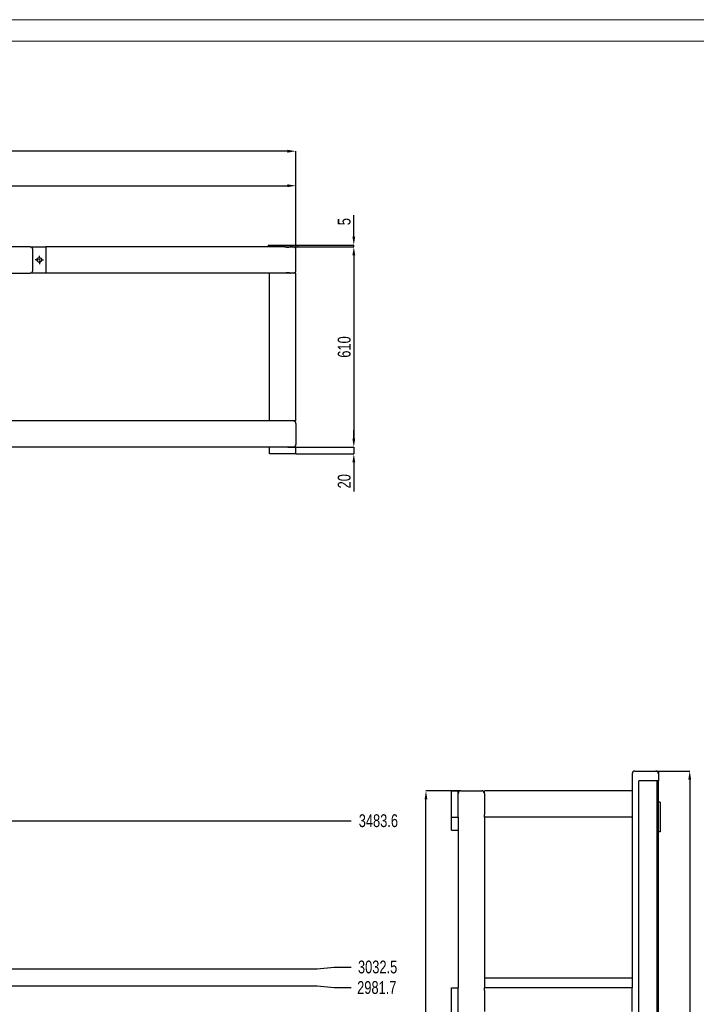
# Model space of a CAD drawing. Header units: millimetres. Extents: x 0 to 841, y 0 to 594.
# Tile 226 of 231: x 263 to 421, y 363 to 594. Entities that reach past the tile are written whole.
import ezdxf

# ---------------------------------------------------------------- set-up
doc = ezdxf.new("R2010")
doc.units = ezdxf.units.MM
doc.header["$PDSIZE"] = -1
doc.linetypes.add('CENTERX2', pattern=[20.32, 12.7, -2.54, 2.54, -2.54])
doc.layers.add('COTES', color=1, linetype='Continuous')
doc.layers.add('TRAIT-MIXTES', color=3, linetype='CENTERX2')
doc.layers.add('TRAIT-FORT', color=4, linetype='Continuous', lineweight=25)
doc.styles.add('SLDTEXTSTYLE0', font='TXT', dxfattribs={"width": 0.75})
doc.dimstyles.new('SLDDIMSTYLE1', dxfattribs={"dimtxt": 3, "dimasz": 2, "dimexe": 0, "dimexo": 0.0625, "dimgap": 0.75, "dimtad": 0, "dimtih": 1, "dimtoh": 1, "dimdec": 1, "dimlfac": 13, "dimrnd": 1e-09, "dimzin": 12, "dimdsep": 46, "dimtxsty": 'SLDTEXTSTYLE0', "dimsah": 1, "dimcen": 0.09, "dimadec": 0, "dimazin": 3, "dimtfac": 1, "dimtdec": 1, "dimtofl": 0, "dimtmove": 0, "dimatfit": 3, "dimfxl": 1, "dimfrac": 2, "dimtolj": 1, "dimtzin": 12, "dimarcsym": 0})
doc.dimstyles.new('SLDDIMSTYLE6', dxfattribs={"dimtxt": 3, "dimasz": 2, "dimexe": 0, "dimexo": 0.0625, "dimgap": 0.75, "dimtad": 1, "dimdec": 0, "dimlfac": 13, "dimrnd": 1e-09, "dimzin": 12, "dimdsep": 46, "dimtxsty": 'SLDTEXTSTYLE0', "dimsah": 1, "dimcen": 0.09, "dimadec": 0, "dimazin": 3, "dimtfac": 1, "dimtdec": 0, "dimtofl": 0, "dimtmove": 0, "dimatfit": 3, "dimfxl": 1, "dimfrac": 2, "dimtolj": 1, "dimtzin": 12, "dimarcsym": 0})
doc.dimstyles.new('SLDDIMSTYLE9', dxfattribs={"dimtxt": 3, "dimasz": 2, "dimexe": 0, "dimexo": 0.0625, "dimgap": 0.75, "dimtad": 1, "dimdec": 0, "dimlfac": 13, "dimrnd": 1e-09, "dimzin": 12, "dimdsep": 46, "dimtxsty": 'SLDTEXTSTYLE0', "dimsah": 1, "dimcen": 0.09, "dimadec": 0, "dimazin": 3, "dimtfac": 1, "dimtdec": 0, "dimtmove": 0, "dimatfit": 0, "dimfxl": 1, "dimfrac": 2, "dimtolj": 1, "dimtzin": 12, "dimarcsym": 0})

# ---------------------------------------------------------------- blocks, each defined once
blk = doc.blocks.new('_D_59')
at = {"layer": 'COTES', "color": 0, "lineweight": -2, "transparency": 16777216}
for p, q in [((242.25, 367.81), (332.44, 367.81)), ((332.44, 367.81), (336.44, 367.36)), ((336.44, 367.36), (340.44, 367.36))]:
    blk.add_line(p, q, dxfattribs=at)
at = {"layer": 'Defpoints', "color": 0, "transparency": 16777216}
for p in [(242.19, 367.81), (340.44, 367.36), (125.12, 138.45)]:
    blk.add_point(p, dxfattribs=at)
at = {"layer": 'COTES', "color": 0, "transparency": 16777216, "insert": (346.44, 367.36), "char_height": 3, "attachment_point": 5, "style": 'SLDTEXTSTYLE0'}
blk.add_mtext('\\A1;2981.7', dxfattribs=at)
blk = doc.blocks.new('_D_60')
at = {"layer": 'COTES', "color": 0, "lineweight": -2, "transparency": 16777216}
for p, q in [((242.25, 371.72), (332.44, 371.72)), ((332.44, 371.72), (336.44, 372.17)), ((336.44, 372.17), (340.44, 372.17))]:
    blk.add_line(p, q, dxfattribs=at)
at = {"layer": 'Defpoints', "color": 0, "transparency": 16777216}
for p in [(242.19, 371.72), (340.44, 372.17), (125.12, 138.45)]:
    blk.add_point(p, dxfattribs=at)
at = {"layer": 'COTES', "color": 0, "transparency": 16777216, "insert": (346.63, 372.17), "char_height": 3, "attachment_point": 5, "style": 'SLDTEXTSTYLE0'}
blk.add_mtext('\\A1;3032.5', dxfattribs=at)
blk = doc.blocks.new('_D_61')
at = {"layer": 'COTES', "color": 0, "lineweight": -2, "transparency": 16777216}
blk.add_line((241.93, 406.42), (340.44, 406.42), dxfattribs=at)
at = {"layer": 'Defpoints', "color": 0, "transparency": 16777216}
for p in [(241.87, 406.42), (340.44, 406.42), (125.12, 138.45)]:
    blk.add_point(p, dxfattribs=at)
at = {"layer": 'COTES', "color": 0, "transparency": 16777216, "insert": (346.81, 406.42), "char_height": 3, "attachment_point": 5, "style": 'SLDTEXTSTYLE0'}
blk.add_mtext('\\A1;3483.6', dxfattribs=at)
blk = doc.blocks.new('_D_72')
at = {"layer": 'COTES', "color": 0, "lineweight": -2, "transparency": 16777216}
for p, q in [((412.46, 418.06), (419.72, 418.06)), ((419.72, 416.06), (419.72, 133.14)), ((412.46, 131.14), (419.72, 131.14))]:
    blk.add_line(p, q, dxfattribs=at)
at = {"layer": 'COTES', "color": 0, "transparency": 16777216}
for points in [[(419.39, 416.06), (420.05, 416.06), (419.72, 418.06)], [(419.39, 133.14), (420.05, 133.14), (419.72, 131.14)]]:
    blk.add_solid(points, dxfattribs=at)
at = {"layer": 'Defpoints', "color": 0, "transparency": 16777216}
for p in [(412.4, 418.06), (412.4, 131.14), (419.72, 131.14)]:
    blk.add_point(p, dxfattribs=at)
at = {"layer": 'COTES', "color": 0, "transparency": 16777216, "insert": (415.97, 274.6), "char_height": 3, "attachment_point": 2, "rotation": 90, "style": 'SLDTEXTSTYLE0'}
blk.add_mtext('\\A1;3730', dxfattribs=at)
blk = doc.blocks.new('_D_73')
at = {"layer": 'COTES', "color": 0, "lineweight": -2, "transparency": 16777216}
for p, q in [((366.03, 413.45), (357.95, 413.45)), ((357.95, 128.53), (357.95, 411.45)), ((365.41, 126.53), (357.95, 126.53))]:
    blk.add_line(p, q, dxfattribs=at)
at = {"layer": 'COTES', "color": 0, "transparency": 16777216}
for points in [[(357.62, 411.45), (358.29, 411.45), (357.95, 413.45)], [(357.62, 128.53), (358.29, 128.53), (357.95, 126.53)]]:
    blk.add_solid(points, dxfattribs=at)
at = {"layer": 'Defpoints', "color": 0, "transparency": 16777216}
for p in [(357.95, 413.45), (366.09, 413.45), (365.47, 126.53)]:
    blk.add_point(p, dxfattribs=at)
at = {"layer": 'COTES', "color": 0, "transparency": 16777216, "insert": (354.2, 269.99), "char_height": 3, "attachment_point": 2, "rotation": 90, "style": 'SLDTEXTSTYLE0'}
blk.add_mtext('\\A1;3730', dxfattribs=at)
blk = doc.blocks.new('_D_100')
at = {"layer": 'COTES', "color": 0, "lineweight": -2, "transparency": 16777216}
for p, q in [((326.49, 540.82), (341.05, 540.82)), ((341.05, 538.82), (341.05, 495.9)), ((325.64, 493.9), (341.05, 493.9))]:
    blk.add_line(p, q, dxfattribs=at)
at = {"layer": 'COTES', "color": 0, "transparency": 16777216}
for points in [[(340.72, 538.82), (341.39, 538.82), (341.05, 540.82)], [(340.72, 495.9), (341.39, 495.9), (341.05, 493.9)]]:
    blk.add_solid(points, dxfattribs=at)
at = {"layer": 'Defpoints', "color": 0, "transparency": 16777216}
for p in [(326.43, 540.82), (325.58, 493.9), (341.05, 493.9)]:
    blk.add_point(p, dxfattribs=at)
at = {"layer": 'COTES', "color": 0, "transparency": 16777216, "insert": (337.3, 517.36), "char_height": 3, "attachment_point": 2, "rotation": 90, "style": 'SLDTEXTSTYLE0'}
blk.add_mtext('\\A1;610', dxfattribs=at)
blk = doc.blocks.new('_D_101')
at = {"layer": 'COTES', "color": 0, "lineweight": -2, "transparency": 16777216}
for p, q in [((341.05, 495.9), (341.05, 497.9)), ((327.56, 493.9), (341.05, 493.9)), ((341.05, 493.9), (341.05, 492.36)), ((327.56, 492.36), (341.05, 492.36)), ((341.05, 490.36), (341.05, 483.49))]:
    blk.add_line(p, q, dxfattribs=at)
at = {"layer": 'COTES', "color": 0, "transparency": 16777216}
for points in [[(340.72, 495.9), (341.39, 495.9), (341.05, 493.9)], [(340.72, 490.36), (341.39, 490.36), (341.05, 492.36)]]:
    blk.add_solid(points, dxfattribs=at)
at = {"layer": 'Defpoints', "color": 0, "transparency": 16777216}
for p in [(327.5, 493.9), (341.05, 493.9), (327.5, 492.36)]:
    blk.add_point(p, dxfattribs=at)
at = {"layer": 'COTES', "color": 0, "transparency": 16777216, "insert": (337.3, 485.92), "char_height": 3, "attachment_point": 2, "rotation": 90, "style": 'SLDTEXTSTYLE0'}
blk.add_mtext('\\A1;20', dxfattribs=at)
blk = doc.blocks.new('_D_102')
at = {"layer": 'COTES', "color": 0, "lineweight": -2, "transparency": 16777216}
for p, q in [((341.05, 543.21), (341.05, 548.21)), ((327.95, 541.21), (341.05, 541.21)), ((327.95, 540.82), (341.05, 540.82)), ((341.05, 540.82), (341.05, 541.21)), ((341.05, 538.82), (341.05, 536.82))]:
    blk.add_line(p, q, dxfattribs=at)
at = {"layer": 'COTES', "color": 0, "transparency": 16777216}
for points in [[(340.72, 543.21), (341.39, 543.21), (341.05, 541.21)], [(340.72, 538.82), (341.39, 538.82), (341.05, 540.82)]]:
    blk.add_solid(points, dxfattribs=at)
at = {"layer": 'Defpoints', "color": 0, "transparency": 16777216}
for p in [(327.89, 541.21), (327.89, 540.82), (341.05, 540.82)]:
    blk.add_point(p, dxfattribs=at)
at = {"layer": 'COTES', "color": 0, "transparency": 16777216, "insert": (337.3, 546.71), "char_height": 3, "attachment_point": 2, "rotation": 90, "style": 'SLDTEXTSTYLE0'}
blk.add_mtext('\\A1;5', dxfattribs=at)
blk = doc.blocks.new('_D_103')
at = {"layer": 'COTES', "color": 0, "lineweight": -2, "transparency": 16777216}
for p, q in [((31.27, 499.5), (31.27, 563.21)), ((325.5, 563.21), (33.27, 563.21)), ((327.5, 540.27), (327.5, 563.21))]:
    blk.add_line(p, q, dxfattribs=at)
at = {"layer": 'COTES', "color": 0, "transparency": 16777216}
for points in [[(33.27, 563.54), (33.27, 562.87), (31.27, 563.21)], [(325.5, 563.54), (325.5, 562.87), (327.5, 563.21)]]:
    blk.add_solid(points, dxfattribs=at)
at = {"layer": 'Defpoints', "color": 0, "transparency": 16777216}
for p in [(31.27, 563.21), (327.5, 540.21), (31.27, 499.44)]:
    blk.add_point(p, dxfattribs=at)
at = {"layer": 'COTES', "color": 0, "transparency": 16777216, "insert": (179.39, 566.96), "char_height": 3, "attachment_point": 2, "style": 'SLDTEXTSTYLE0'}
blk.add_mtext('\\A1;3851', dxfattribs=at)
blk = doc.blocks.new('_D_104')
at = {"layer": 'COTES', "color": 0, "lineweight": -2, "transparency": 16777216}
for p, q in [((58.5, 540.27), (58.5, 555.12)), ((60.5, 555.12), (325.5, 555.12)), ((327.5, 540.27), (327.5, 555.12))]:
    blk.add_line(p, q, dxfattribs=at)
at = {"layer": 'COTES', "color": 0, "transparency": 16777216}
for points in [[(60.5, 555.46), (60.5, 554.79), (58.5, 555.12)], [(325.5, 555.46), (325.5, 554.79), (327.5, 555.12)]]:
    blk.add_solid(points, dxfattribs=at)
at = {"layer": 'Defpoints', "color": 0, "transparency": 16777216}
for p in [(327.5, 555.12), (58.5, 540.21), (327.5, 540.21)]:
    blk.add_point(p, dxfattribs=at)
at = {"layer": 'COTES', "color": 0, "transparency": 16777216, "insert": (193, 558.87), "char_height": 3, "attachment_point": 2, "style": 'SLDTEXTSTYLE0'}
blk.add_mtext('\\A1;3497', dxfattribs=at)
blk = doc.blocks.new('SW_CENTERMARKSYMBOL_106')
at = {"layer": 'TRAIT-MIXTES', "color": 0}
for p, q in [((-0.31, 0), (-0.96, 0)), ((0, 0), (-0.15, 0)), ((0, 0.31), (0, 0.96)), ((0, 0), (0, 0.15)), ((0, 0), (0, -0.15)), ((0, 0), (0.15, 0)), ((0.31, 0), (0.96, 0)), ((0, -0.31), (0, -0.96))]:
    blk.add_line(p, q, dxfattribs=at)

msp = doc.modelspace()

# ---------------------------------------------------------------- linework, layer by layer
at = {"lineweight": 18}
for p, q in [((841, 594), (0, 594)), ((836, 589), (5, 589))]:
    msp.add_line(p, q, dxfattribs=at)
at = {"layer": 'TRAIT-FORT', "lineweight": 25}
for p, q in [((265.2703, 540.8229), (260.3473, 540.8229)), ((265.2703, 540.8229), (268.9626, 540.8229)), ((265.8857, 535.2845), (265.8857, 540.2076)), ((268.9626, 540.8229), (268.9626, 534.6691)), ((324.8651, 540.8229), (268.9626, 540.8229)), ((320.9626, 541.2076), (320.9626, 540.8229)), ((320.9626, 541.2076), (327.8857, 541.2076)), ((324.8651, 540.8229), (326.3053, 540.8229)), ((326.8857, 540.8229), (326.3057, 540.8229)), ((326.8857, 540.8229), (327.8857, 540.8229)), ((327.5011, 535.2845), (327.5011, 540.2076)), ((327.8857, 541.2076), (327.8857, 540.8229)), ((260.3473, 534.6691), (265.2703, 534.6691)), ((268.9626, 534.6691), (265.2703, 534.6691)), ((321.4877, 534.6691), (268.9626, 534.6691)), ((321.3473, 500.0537), (321.3473, 534.6691)), ((321.9626, 534.6691), (321.4877, 534.6691)), ((325.1035, 534.6691), (321.9626, 534.6691)), ((325.5854, 534.6691), (325.1035, 534.6691)), ((326.0674, 534.6691), (325.5854, 534.6691)), ((326.8857, 534.6691), (326.0674, 534.6691)), ((327.5011, 534.6691), (326.8857, 534.6691)), ((327.5011, 500.0537), (327.5011, 534.6691)), ((326.8857, 500.0537), (258.9626, 500.0537)), ((327.5011, 500.0537), (326.8857, 500.0537)), ((327.5011, 499.4383), (327.5011, 494.5152)), ((321.3473, 493.8999), (258.9626, 493.8999)), ((321.3473, 492.3614), (321.3473, 493.8999)), ((327.5011, 493.8999), (321.3473, 493.8999)), ((327.5011, 492.3614), (327.5011, 493.8999)), ((327.5011, 492.3614), (321.3473, 492.3614)), ((406.2414, 417.4485), (406.2414, 413.4485)), ((406.8568, 418.0639), (411.7798, 418.0639)), ((411.7798, 418.0639), (412.3952, 418.0639)), ((412.3952, 418.0639), (412.3952, 417.4485)), ((412.3952, 417.4485), (412.3952, 415.7562)), ((407.7798, 326.5254), (407.7798, 415.7562)), ((407.9721, 415.7562), (407.7798, 415.7562)), ((411.7029, 415.7562), (407.9721, 415.7562)), ((412.0875, 415.7562), (411.7029, 415.7562)), ((412.0875, 330.1793), (412.0875, 415.7562)), ((412.2798, 415.7562), (412.0875, 415.7562)), ((412.3952, 415.7562), (412.2798, 415.7562)), ((412.3952, 330.3716), (412.3952, 415.7562)), ((363.9337, 407.2946), (363.9337, 413.4485)), ((363.9337, 413.4485), (365.4721, 413.4485)), ((365.4721, 407.2946), (365.4721, 413.4485)), ((366.0875, 413.4485), (371.0106, 413.4485)), ((406.2414, 413.4485), (371.626, 413.4485)), ((371.626, 412.8331), (371.626, 413.4485)), ((371.626, 412.8331), (371.626, 407.91)), ((406.2414, 413.4485), (406.2414, 412.8331)), ((406.2414, 412.8331), (406.2414, 407.91)), ((412.7798, 410.7562), (412.3952, 410.7562)), ((412.7798, 410.7562), (412.7798, 403.8331)), ((363.9337, 404.2177), (363.9337, 407.2946)), ((363.9337, 407.2946), (365.4721, 407.2946)), ((365.4721, 407.2946), (365.4721, 367.2946)), ((371.626, 407.2946), (371.626, 407.91)), ((371.626, 407.2946), (371.626, 367.2946)), ((406.2414, 407.2946), (371.626, 407.2946)), ((406.2414, 407.91), (406.2414, 407.2946)), ((406.2414, 407.2946), (406.2414, 367.2946)), ((363.9337, 404.2177), (365.4721, 404.2177)), ((412.7798, 403.8331), (412.3952, 403.8331)), ((406.2414, 369.6023), (371.626, 369.6023)), ((363.9337, 367.2946), (365.4721, 367.2946)), ((363.9337, 361.1408), (363.9337, 367.2946)), ((365.4721, 361.1408), (365.4721, 367.2946)), ((406.2414, 367.2946), (371.626, 367.2946)), ((371.626, 366.6793), (371.626, 367.2946)), ((371.626, 366.6793), (371.626, 361.7562)), ((406.2414, 366.6793), (406.2414, 367.2946)), ((406.2414, 361.7562), (406.2414, 366.6793))]:
    msp.add_line(p, q, dxfattribs=at)
msp.add_circle((267.4242, 537.746), 0.5385, dxfattribs=at)
for centre, start, end in [((265.2703, 540.2076), 0, 90), ((326.8857, 540.2076), 0, 90), ((265.2703, 535.2845), 270, 0), ((326.8857, 535.2845), 270, 0), ((326.8857, 499.4383), 0, 90), ((326.8857, 494.5152), 270, 0), ((406.8568, 417.4485), 90, 180), ((411.7798, 417.4485), 0, 90), ((366.0875, 412.8331), 90, 180), ((371.0106, 412.8331), 0, 90)]:
    msp.add_arc(centre, 0.6154, start, end, dxfattribs=at)
for points in [[(326.3057, 540.8229), (326.2668, 540.8229), (326.2212, 540.8135), (326.156, 540.7959), (326.1425, 540.792), (326.1151, 540.7839), (326.1011, 540.7796), (326.0584, 540.7665), (326.0288, 540.7572), (325.9674, 540.7385), (325.9355, 540.729), (325.8692, 540.7113), (325.8354, 540.7031), (325.7663, 540.6891), (325.731, 540.6834), (325.6767, 540.6774), (325.6583, 540.6759), (325.6217, 540.6739), (325.6035, 540.6734), (325.549, 540.6734), (325.5129, 540.6754), (325.441, 540.6832), (325.405, 540.689), (325.3008, 540.71), (325.2356, 540.7287), (325.1113, 540.7665), (325.0545, 540.785), (324.9767, 540.8062), (324.9518, 540.8122), (324.9057, 540.8205), (324.8845, 540.8229), (324.8651, 540.8229)], [(324.8651, 534.6691), (324.904, 534.6691), (324.9496, 534.6785), (325.0148, 534.6962), (325.0283, 534.7), (325.0557, 534.7081), (325.0697, 534.7124), (325.1124, 534.7255), (325.142, 534.7348), (325.2034, 534.7536), (325.2354, 534.763), (325.3016, 534.7808), (325.3354, 534.789), (325.4045, 534.8029), (325.4398, 534.8086), (325.4942, 534.8146), (325.5126, 534.8161), (325.5491, 534.8181), (325.5673, 534.8186), (325.6218, 534.8186), (325.6579, 534.8166), (325.7298, 534.8088), (325.7659, 534.803), (325.87, 534.782), (325.9352, 534.7634), (326.0595, 534.7255), (326.1163, 534.707), (326.1942, 534.6858), (326.219, 534.6798), (326.2651, 534.6715), (326.2863, 534.6691), (326.3057, 534.6691)]]:
    msp.add_open_spline(points, degree=3, knots=[0, 0, 0, 0, 0.125, 0.125, 0.15625, 0.15625, 0.1875, 0.1875, 0.25, 0.25, 0.3125, 0.3125, 0.375, 0.375, 0.4375, 0.4375, 0.46875, 0.46875, 0.5, 0.5, 0.5625, 0.5625, 0.625, 0.625, 0.75, 0.75, 0.875, 0.875, 0.9375, 0.9375, 1, 1, 1, 1], dxfattribs=at)

# ---------------------------------------------------------------- block references
at = {"layer": 'TRAIT-MIXTES'}
msp.add_blockref('SW_CENTERMARKSYMBOL_106', (267.4242, 537.746), dxfattribs=at)

# ---------------------------------------------------------------- dimensions: what is measured, and where the dimension line sits
at = {"layer": 'COTES'}
for base, p1, p2, picture, middle in [((31.2703, 563.2076), (327.5011, 540.2076), (31.2703, 499.4383), '_D_103', (179.3857, 563.2076)), ((327.5011, 555.1223), (58.5011, 540.2076), (327.5011, 540.2076), '_D_104', (193.0011, 555.1223))]:
    dim = msp.add_linear_dim(base=base, p1=p1, p2=p2, dimstyle='SLDDIMSTYLE6', dxfattribs=at)
    dim.commit()
    dim.dimension.update_dxf_attribs({"geometry": picture, "text_midpoint": middle, "dimtype": 160})
for base, p1, p2, dimstyle, picture, middle in [((341.0529, 540.8229), (327.8857, 541.2076), (327.8857, 540.8229), 'SLDDIMSTYLE9', '_D_102', (341.0529, 546.7076)), ((341.0529, 493.8999), (326.4316, 540.8229), (325.578, 493.8999), 'SLDDIMSTYLE6', '_D_100', (341.0529, 517.3614)), ((341.0529, 493.8999), (327.5011, 492.3614), (327.5011, 493.8999), 'SLDDIMSTYLE9', '_D_101', (341.0529, 485.9239)), ((419.7194, 131.1408), (412.3952, 418.0639), (412.3952, 131.1408), 'SLDDIMSTYLE6', '_D_72', (419.7194, 274.6023)), ((357.9538, 413.4485), (365.4721, 126.5254), (366.0875, 413.4485), 'SLDDIMSTYLE6', '_D_73', (357.9538, 269.987))]:
    dim = msp.add_linear_dim(base=base, p1=p1, p2=p2, angle=90, dimstyle=dimstyle, dxfattribs=at)
    dim.commit()
    dim.dimension.update_dxf_attribs({"geometry": picture, "text_midpoint": middle, "dimtype": 160})
for feature_location, offset, picture, middle in [((241.8686, 406.4179), (98.5698, 0), '_D_61', (346.8134, 406.4179)), ((242.1888, 371.7166), (98.2496, 0.4512), '_D_60', (346.6259, 372.1679)), ((242.1888, 367.8089), (98.2496, -0.4512), '_D_59', (346.4384, 367.3577))]:
    dim = msp.add_ordinate_dim(feature_location=feature_location, offset=offset, dtype=0, origin=(125.1165, 138.4485), dimstyle='SLDDIMSTYLE1', dxfattribs=at)
    dim.commit()
    dim.dimension.update_dxf_attribs({"geometry": picture, "text_midpoint": middle})

doc.saveas('drawing.dxf')
